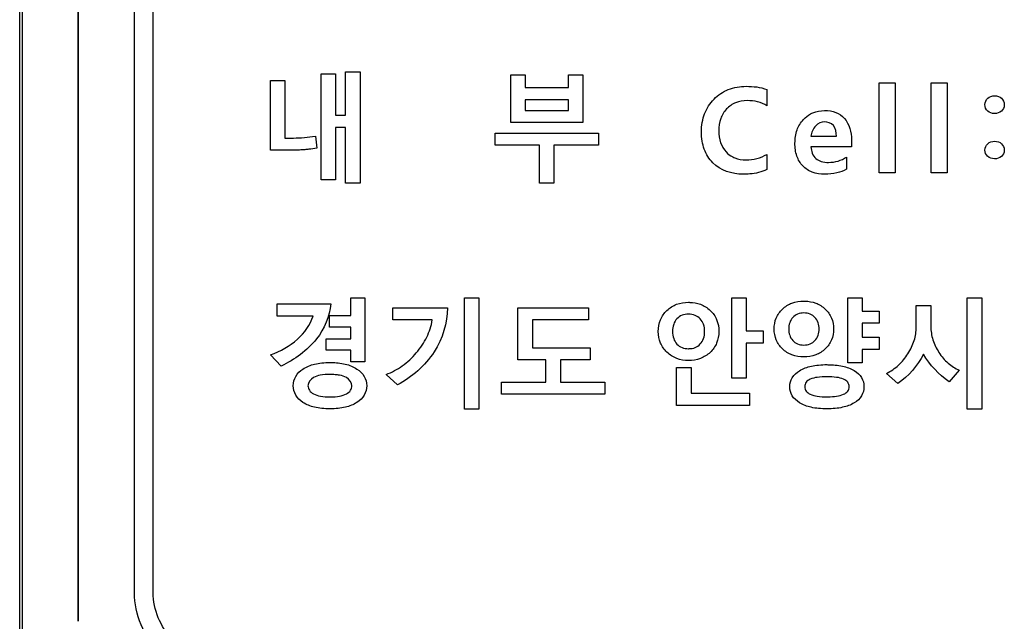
# Model space of a CAD drawing. Header units: millimetres. Extents: x 0 to 594, y 0 to 420.
# Tile 17 of 31: x 360 to 373, y 190 to 198. Entities that reach past the tile are written whole.
import ezdxf

# ---------------------------------------------------------------- set-up
doc = ezdxf.new("R2010")
doc.units = ezdxf.units.MM
doc.header["$LTSCALE"] = 46.2
doc.layers.add('LABEL-RP100D_V01-SHAPE', color=7, linetype='CONTINUOUS')
doc.layers.add('RP_TOP_CASE-SHAPE', color=7, linetype='CONTINUOUS')

msp = doc.modelspace()

# ---------------------------------------------------------------- linework, layer by layer
at = {"layer": 'LABEL-RP100D_V01-SHAPE', "color": 7, "linetype": 'Continuous'}
for p, q in [((360.395, 189.9), (360.395, 220.9)), ((360.396, 220.9), (360.396, 189.9)), ((361.152, 190.282), (361.152, 220.518)), ((361.402, 190.282), (361.402, 220.518)), ((363.657, 197.244), (363.85, 197.244)), ((363.657, 195.823), (363.657, 197.244)), ((363.85, 197.244), (363.85, 196.69)), ((363.986, 197.274), (364.18, 197.274)), ((363.986, 196.69), (363.986, 197.274)), ((364.18, 197.274), (364.18, 195.779)), ((366.203, 197.23), (366.397, 197.23)), ((366.203, 196.591), (366.203, 197.23)), ((366.397, 197.23), (366.397, 197.062)), ((366.979, 197.23), (367.172, 197.23)), ((366.979, 197.062), (366.979, 197.23)), ((367.172, 197.23), (367.172, 196.591)), ((362.98, 197.156), (363.172, 197.156)), ((362.98, 196.219), (362.98, 197.156)), ((363.172, 197.156), (363.172, 196.382)), ((371.149, 197.124), (371.364, 197.124)), ((371.149, 195.919), (371.149, 197.124)), ((371.364, 197.124), (371.364, 195.919)), ((371.847, 197.124), (372.063, 197.124)), ((371.847, 195.919), (371.847, 197.124)), ((372.063, 197.124), (372.063, 195.919)), ((366.397, 197.062), (366.979, 197.062)), ((369.641, 197.034), (369.641, 196.818)), ((366.979, 196.898), (366.397, 196.898)), ((366.397, 196.898), (366.397, 196.753)), ((366.979, 196.753), (366.979, 196.898)), ((363.85, 196.69), (363.986, 196.69)), ((366.397, 196.753), (366.979, 196.753)), ((367.172, 196.591), (366.203, 196.591)), ((363.986, 196.526), (363.85, 196.526)), ((363.85, 196.526), (363.85, 195.823)), ((363.986, 195.779), (363.986, 196.526)), ((365.994, 196.45), (367.382, 196.45)), ((365.994, 196.287), (365.994, 196.45)), ((367.382, 196.45), (367.382, 196.287)), ((363.58, 196.408), (363.6, 196.249)), ((366.589, 196.287), (365.994, 196.287)), ((366.589, 195.779), (366.589, 196.287)), ((367.382, 196.287), (366.783, 196.287)), ((366.783, 196.287), (366.783, 195.779)), ((370.233, 196.407), (370.574, 196.407)), ((370.777, 196.36), (370.777, 196.265)), ((369.641, 196.165), (369.641, 195.961)), ((370.777, 196.265), (370.233, 196.265)), ((370.711, 196.129), (370.711, 195.964)), ((371.364, 195.919), (371.149, 195.919)), ((372.063, 195.919), (371.847, 195.919)), ((363.85, 195.823), (363.657, 195.823)), ((364.18, 195.779), (363.986, 195.779)), ((366.783, 195.779), (366.589, 195.779)), ((364.055, 194.239), (364.246, 194.239)), ((364.055, 194.005), (364.055, 194.239)), ((364.246, 194.239), (364.246, 193.383)), ((365.584, 194.239), (365.775, 194.239)), ((365.584, 192.744), (365.584, 194.239)), ((365.775, 194.239), (365.775, 192.744)), ((369.171, 194.239), (369.364, 194.239)), ((369.171, 193.162), (369.171, 194.239)), ((369.364, 194.239), (369.364, 193.795)), ((370.727, 194.239), (370.922, 194.239)), ((370.727, 193.366), (370.727, 194.239)), ((370.922, 194.239), (370.922, 194.063)), ((372.332, 194.239), (372.525, 194.239)), ((372.332, 192.744), (372.332, 194.239)), ((372.525, 194.239), (372.525, 192.744)), ((363.069, 194.16), (363.789, 194.16)), ((363.069, 193.996), (363.069, 194.16)), ((364.622, 194.107), (365.355, 194.107)), ((364.622, 193.943), (364.622, 194.107)), ((366.3, 194.107), (367.246, 194.107)), ((366.3, 193.407), (366.3, 194.107)), ((367.246, 194.107), (367.246, 193.945)), ((370.922, 194.063), (371.149, 194.063)), ((371.149, 194.063), (371.149, 193.899)), ((371.647, 194.139), (371.842, 194.139)), ((371.647, 193.848), (371.647, 194.139)), ((371.842, 194.139), (371.842, 193.853)), ((363.552, 193.996), (363.069, 193.996)), ((363.768, 194.005), (364.055, 194.005)), ((363.768, 193.848), (363.768, 194.005)), ((365.149, 193.943), (364.622, 193.943)), ((367.246, 193.945), (366.495, 193.945)), ((366.495, 193.945), (366.495, 193.569)), ((364.055, 193.848), (363.768, 193.848)), ((364.055, 193.691), (364.055, 193.848)), ((369.364, 193.795), (369.593, 193.795)), ((369.593, 193.795), (369.593, 193.631)), ((371.149, 193.899), (370.922, 193.899)), ((370.922, 193.899), (370.922, 193.71)), ((363.725, 193.691), (364.055, 193.691)), ((363.725, 193.536), (363.725, 193.691)), ((370.922, 193.71), (371.149, 193.71)), ((371.149, 193.71), (371.149, 193.548)), ((364.055, 193.536), (363.725, 193.536)), ((364.055, 193.383), (364.055, 193.536)), ((366.495, 193.569), (367.268, 193.569)), ((367.268, 193.569), (367.268, 193.407)), ((369.593, 193.631), (369.364, 193.631)), ((369.364, 193.631), (369.364, 193.162)), ((371.149, 193.548), (370.922, 193.548)), ((370.922, 193.548), (370.922, 193.366)), ((363.122, 193.323), (362.98, 193.475)), ((364.246, 193.383), (364.055, 193.383)), ((366.674, 193.407), (366.3, 193.407)), ((366.674, 193.11), (366.674, 193.407)), ((367.268, 193.407), (366.87, 193.407)), ((366.87, 193.407), (366.87, 193.11)), ((368.429, 193.305), (368.625, 193.305)), ((368.429, 192.796), (368.429, 193.305)), ((368.625, 193.305), (368.625, 192.959)), ((370.922, 193.366), (370.727, 193.366)), ((372.224, 193.269), (372.087, 193.115)), ((364.681, 193.071), (364.531, 193.212)), ((369.364, 193.162), (369.171, 193.162)), ((371.4, 193.089), (371.249, 193.226)), ((366.079, 193.11), (366.674, 193.11)), ((366.079, 192.948), (366.079, 193.11)), ((366.87, 193.11), (367.467, 193.11)), ((367.467, 193.11), (367.467, 192.948)), ((367.467, 192.948), (366.079, 192.948)), ((368.625, 192.959), (369.406, 192.959)), ((369.406, 192.959), (369.406, 192.796)), ((365.775, 192.744), (365.584, 192.744)), ((369.406, 192.796), (368.429, 192.796)), ((372.525, 192.744), (372.332, 192.744))]:
    msp.add_line(p, q, dxfattribs=at)
for points, knots in [([(369.319, 195.898), (369.174, 195.898), (368.941, 195.976), (368.806, 196.2), (368.769, 196.345), (368.76, 196.467), (368.77, 196.592), (368.811, 196.748), (368.92, 196.917), (369.121, 197.053), (369.282, 197.078), (369.364, 197.078)], [0, 0, 0, 0, 0.235403, 0.351098, 0.412523, 0.479176, 0.549418, 0.615057, 0.74193, 0.867596, 1, 1, 1, 1]), ([(372.568, 196.832), (372.568, 196.864), (372.6, 196.929), (372.699, 196.961), (372.799, 196.929), (372.829, 196.862), (372.829, 196.829), (372.829, 196.827)], [0, 0, 0, 0, 0.2423, 0.494863, 0.746791, 0.986441, 1, 1, 1, 1]), ([(369.641, 196.818), (369.603, 196.841), (369.516, 196.876), (369.372, 196.892), (369.221, 196.87), (369.092, 196.78), (369.01, 196.643), (368.989, 196.482), (369.009, 196.323), (369.081, 196.2), (369.15, 196.147), (369.183, 196.13)], [0, 0, 0, 0, 0.102258, 0.209329, 0.329731, 0.442297, 0.557544, 0.683693, 0.80675, 0.916856, 1, 1, 1, 1]), ([(372.829, 196.827), (372.827, 196.796), (372.797, 196.732), (372.697, 196.702), (372.598, 196.735), (372.567, 196.8), (372.568, 196.832)], [0, 0, 0, 0, 0.234936, 0.4991, 0.753028, 1, 1, 1, 1]), ([(370.711, 195.964), (370.671, 195.941), (370.575, 195.907), (370.417, 195.893), (370.253, 195.912), (370.115, 196.001), (370.031, 196.145), (370.011, 196.316), (370.034, 196.491), (370.116, 196.627), (370.193, 196.687), (370.228, 196.707)], [0, 0, 0, 0, 0.097663, 0.212032, 0.33274, 0.439293, 0.547938, 0.673197, 0.798669, 0.913951, 1, 1, 1, 1]), ([(370.228, 196.707), (370.239, 196.713), (370.297, 196.741), (370.414, 196.761), (370.567, 196.739), (370.738, 196.623), (370.777, 196.461), (370.777, 196.36)], [0, 0, 0, 0, 0.044178, 0.245895, 0.440895, 0.616264, 1, 1, 1, 1]), ([(370.414, 196.601), (370.371, 196.601), (370.275, 196.554), (370.24, 196.458), (370.233, 196.407)], [0, 0, 0, 0, 0.454525, 1, 1, 1, 1]), ([(370.574, 196.407), (370.574, 196.457), (370.561, 196.565), (370.457, 196.601), (370.414, 196.601)], [0, 0, 0, 0, 0.538339, 1, 1, 1, 1]), ([(363.172, 196.382), (363.209, 196.382), (363.346, 196.384), (363.482, 196.393), (363.58, 196.408)], [0, 0, 0, 0, 0.277156, 1, 1, 1, 1]), ([(372.568, 196.223), (372.568, 196.255), (372.599, 196.32), (372.699, 196.352), (372.799, 196.32), (372.829, 196.253), (372.829, 196.22), (372.829, 196.218)], [0, 0, 0, 0, 0.241494, 0.495121, 0.746189, 0.986598, 1, 1, 1, 1]), ([(363.6, 196.249), (363.564, 196.242), (363.51, 196.234), (363.438, 196.227), (363.381, 196.223), (363.312, 196.221), (363.177, 196.219), (363.064, 196.219), (362.98, 196.219)], [0, 0, 0, 0, 0.176384, 0.262828, 0.348213, 0.452908, 0.59642, 1, 1, 1, 1]), ([(369.183, 196.13), (369.192, 196.125), (369.247, 196.1), (369.36, 196.084), (369.508, 196.102), (369.6, 196.141), (369.641, 196.165)], [0, 0, 0, 0, 0.065503, 0.382927, 0.696367, 1, 1, 1, 1]), ([(370.233, 196.265), (370.237, 196.209), (370.266, 196.117), (370.375, 196.063), (370.479, 196.053), (370.598, 196.068), (370.676, 196.105), (370.711, 196.129)], [0, 0, 0, 0, 0.279346, 0.414661, 0.578467, 0.79229, 1, 1, 1, 1]), ([(372.829, 196.218), (372.827, 196.187), (372.797, 196.124), (372.697, 196.094), (372.598, 196.127), (372.567, 196.192), (372.568, 196.223)], [0, 0, 0, 0, 0.233826, 0.498917, 0.755696, 1, 1, 1, 1]), ([(369.641, 195.961), (369.571, 195.926), (369.46, 195.902), (369.35, 195.898), (369.319, 195.898)], [0, 0, 0, 0, 0.713767, 1, 1, 1, 1]), ([(368.59, 193.399), (368.535, 193.399), (368.429, 193.415), (368.294, 193.501), (368.201, 193.631), (368.175, 193.79), (368.2, 193.948), (368.293, 194.079), (368.429, 194.164), (368.541, 194.181), (368.602, 194.18), (368.608, 194.179)], [0, 0, 0, 0, 0.126605, 0.248007, 0.367748, 0.492361, 0.61819, 0.737888, 0.858863, 0.985877, 1, 1, 1, 1]), ([(368.608, 194.179), (368.656, 194.178), (368.755, 194.161), (368.886, 194.08), (368.98, 193.949), (369.005, 193.79), (368.979, 193.63), (368.886, 193.5), (368.75, 193.415), (368.644, 193.399), (368.59, 193.399)], [0, 0, 0, 0, 0.116093, 0.240254, 0.363215, 0.493351, 0.622172, 0.745209, 0.869701, 1, 1, 1, 1]), ([(370.138, 193.447), (370.083, 193.447), (369.978, 193.464), (369.845, 193.546), (369.757, 193.671), (369.731, 193.822), (369.756, 193.972), (369.845, 194.098), (369.978, 194.181), (370.089, 194.197), (370.149, 194.196), (370.154, 194.196)], [0, 0, 0, 0, 0.13201, 0.252942, 0.371945, 0.492571, 0.614774, 0.733447, 0.855506, 0.986874, 1, 1, 1, 1]), ([(370.154, 194.196), (370.203, 194.194), (370.302, 194.178), (370.431, 194.098), (370.519, 193.972), (370.545, 193.822), (370.519, 193.671), (370.431, 193.546), (370.297, 193.464), (370.193, 193.447), (370.138, 193.447)], [0, 0, 0, 0, 0.121321, 0.246746, 0.368636, 0.494139, 0.618022, 0.74023, 0.864444, 1, 1, 1, 1]), ([(363.789, 194.16), (363.772, 193.991), (363.618, 193.628), (363.3, 193.413), (363.122, 193.323)], [0, 0, 0, 0, 0.459573, 1, 1, 1, 1]), ([(365.355, 194.107), (365.352, 193.901), (365.218, 193.466), (364.875, 193.177), (364.681, 193.071)], [0, 0, 0, 0, 0.481934, 1, 1, 1, 1]), ([(370.138, 194.037), (370.109, 194.037), (370.054, 194.029), (369.961, 193.964), (369.917, 193.822), (369.96, 193.681), (370.053, 193.615), (370.109, 193.607), (370.138, 193.607)], [0, 0, 0, 0, 0.130129, 0.24907, 0.499082, 0.749717, 0.869338, 1, 1, 1, 1]), ([(370.138, 193.607), (370.167, 193.607), (370.222, 193.615), (370.316, 193.68), (370.361, 193.822), (370.315, 193.964), (370.222, 194.029), (370.166, 194.037), (370.138, 194.037)], [0, 0, 0, 0, 0.129342, 0.249799, 0.500891, 0.751371, 0.870949, 1, 1, 1, 1]), ([(362.98, 193.475), (363.111, 193.522), (363.347, 193.654), (363.511, 193.877), (363.552, 193.996)], [0, 0, 0, 0, 0.524663, 1, 1, 1, 1]), ([(364.531, 193.212), (364.608, 193.241), (364.756, 193.321), (364.942, 193.495), (365.085, 193.704), (365.136, 193.864), (365.149, 193.943)], [0, 0, 0, 0, 0.245857, 0.50266, 0.757611, 1, 1, 1, 1]), ([(368.59, 194.021), (368.56, 194.021), (368.502, 194.012), (368.429, 193.963), (368.383, 193.883), (368.372, 193.789), (368.383, 193.695), (368.429, 193.616), (368.502, 193.566), (368.563, 193.557), (368.596, 193.557), (368.599, 193.558)], [0, 0, 0, 0, 0.124344, 0.238594, 0.357949, 0.493945, 0.62912, 0.748554, 0.863984, 0.987494, 1, 1, 1, 1]), ([(368.599, 193.558), (368.626, 193.558), (368.681, 193.568), (368.752, 193.617), (368.798, 193.695), (368.81, 193.789), (368.799, 193.883), (368.753, 193.962), (368.679, 194.012), (368.62, 194.021), (368.59, 194.021)], [0, 0, 0, 0, 0.11482, 0.233668, 0.355969, 0.493289, 0.630641, 0.752947, 0.870482, 1, 1, 1, 1]), ([(371.249, 193.226), (371.306, 193.255), (371.415, 193.332), (371.541, 193.485), (371.627, 193.66), (371.647, 193.787), (371.647, 193.848)], [0, 0, 0, 0, 0.251089, 0.509692, 0.763053, 1, 1, 1, 1]), ([(371.842, 193.853), (371.842, 193.794), (371.862, 193.67), (371.945, 193.503), (372.065, 193.359), (372.17, 193.292), (372.224, 193.269)], [0, 0, 0, 0, 0.242782, 0.500518, 0.757824, 1, 1, 1, 1]), ([(363.775, 192.75), (363.739, 192.75), (363.669, 192.753), (363.545, 192.774), (363.417, 192.822), (363.307, 192.926), (363.273, 193.06), (363.307, 193.195), (363.417, 193.299), (363.546, 193.349), (363.67, 193.369), (363.748, 193.373), (363.794, 193.372), (363.803, 193.372)], [0, 0, 0, 0, 0.083569, 0.158517, 0.285667, 0.391265, 0.48943, 0.587434, 0.693417, 0.821615, 0.896096, 0.979178, 1, 1, 1, 1]), ([(363.803, 193.372), (363.83, 193.371), (363.89, 193.368), (364.006, 193.349), (364.135, 193.299), (364.246, 193.195), (364.28, 193.06), (364.246, 192.926), (364.135, 192.822), (364.006, 192.774), (363.882, 192.753), (363.812, 192.75), (363.775, 192.75)], [0, 0, 0, 0, 0.065016, 0.142782, 0.276876, 0.387578, 0.48919, 0.59138, 0.701631, 0.834513, 0.912786, 1, 1, 1, 1]), ([(370.447, 192.75), (370.41, 192.75), (370.339, 192.753), (370.213, 192.772), (370.083, 192.817), (369.972, 192.917), (369.938, 193.048), (369.972, 193.179), (370.086, 193.277), (370.215, 193.322), (370.34, 193.341), (370.419, 193.344), (370.466, 193.343), (370.475, 193.343)], [0, 0, 0, 0, 0.085889, 0.162417, 0.290435, 0.394293, 0.490227, 0.585675, 0.689797, 0.818277, 0.893983, 0.978765, 1, 1, 1, 1]), ([(370.475, 193.343), (370.503, 193.343), (370.564, 193.339), (370.68, 193.322), (370.809, 193.278), (370.922, 193.18), (370.956, 193.048), (370.922, 192.916), (370.81, 192.816), (370.681, 192.772), (370.556, 192.753), (370.485, 192.75), (370.447, 192.75)], [0, 0, 0, 0, 0.066526, 0.145662, 0.27982, 0.388118, 0.488142, 0.588687, 0.69735, 0.830844, 0.910607, 1, 1, 1, 1]), ([(363.775, 193.212), (363.732, 193.212), (363.656, 193.206), (363.54, 193.177), (363.466, 193.084), (363.496, 192.992), (363.56, 192.943), (363.657, 192.914), (363.737, 192.91), (363.785, 192.91), (363.79, 192.91)], [0, 0, 0, 0, 0.176484, 0.308523, 0.487219, 0.573579, 0.673424, 0.805372, 0.980443, 1, 1, 1, 1]), ([(363.79, 192.91), (363.828, 192.911), (363.899, 192.916), (363.992, 192.943), (364.057, 192.992), (364.087, 193.084), (364.012, 193.176), (363.918, 193.2), (363.842, 193.21), (363.799, 193.212), (363.775, 193.212)], [0, 0, 0, 0, 0.161963, 0.299351, 0.403054, 0.493281, 0.678413, 0.816114, 0.90182, 1, 1, 1, 1]), ([(370.447, 193.181), (370.404, 193.181), (370.328, 193.178), (370.231, 193.157), (370.164, 193.114), (370.144, 193.048), (370.164, 192.981), (370.231, 192.937), (370.328, 192.915), (370.409, 192.911), (370.458, 192.912), (370.464, 192.912)], [0, 0, 0, 0, 0.17779, 0.30896, 0.403877, 0.487447, 0.572767, 0.668474, 0.79988, 0.977687, 1, 1, 1, 1]), ([(370.464, 192.912), (370.502, 192.912), (370.572, 192.917), (370.664, 192.937), (370.732, 192.981), (370.752, 193.048), (370.731, 193.114), (370.664, 193.157), (370.567, 193.178), (370.491, 193.181), (370.447, 193.181)], [0, 0, 0, 0, 0.162921, 0.300594, 0.400772, 0.489816, 0.577037, 0.676395, 0.813822, 1, 1, 1, 1])]:
    msp.add_open_spline(points, degree=3, knots=knots, dxfattribs=at)
for points in [[(369.364, 197.078), (369.457, 197.078), (369.554, 197.068), (369.641, 197.034)], [(371.744, 193.485), (371.665, 193.329), (371.543, 193.19), (371.4, 193.089)], [(372.087, 193.115), (371.949, 193.21), (371.828, 193.339), (371.744, 193.485)], [(361.482, 189.487), (361.279, 189.69), (361.152, 189.995), (361.152, 190.282)], [(361.659, 189.664), (361.501, 189.821), (361.402, 190.059), (361.402, 190.282)]]:
    msp.add_open_spline(points, degree=3, dxfattribs=at)
at = {"layer": 'RP_TOP_CASE-SHAPE', "color": 7, "linetype": 'Continuous'}
for p, q in [((359.611, 188.91), (359.611, 221.89)), ((359.646, 221.855), (359.646, 188.945))]:
    msp.add_line(p, q, dxfattribs=at)

doc.saveas('drawing.dxf')
